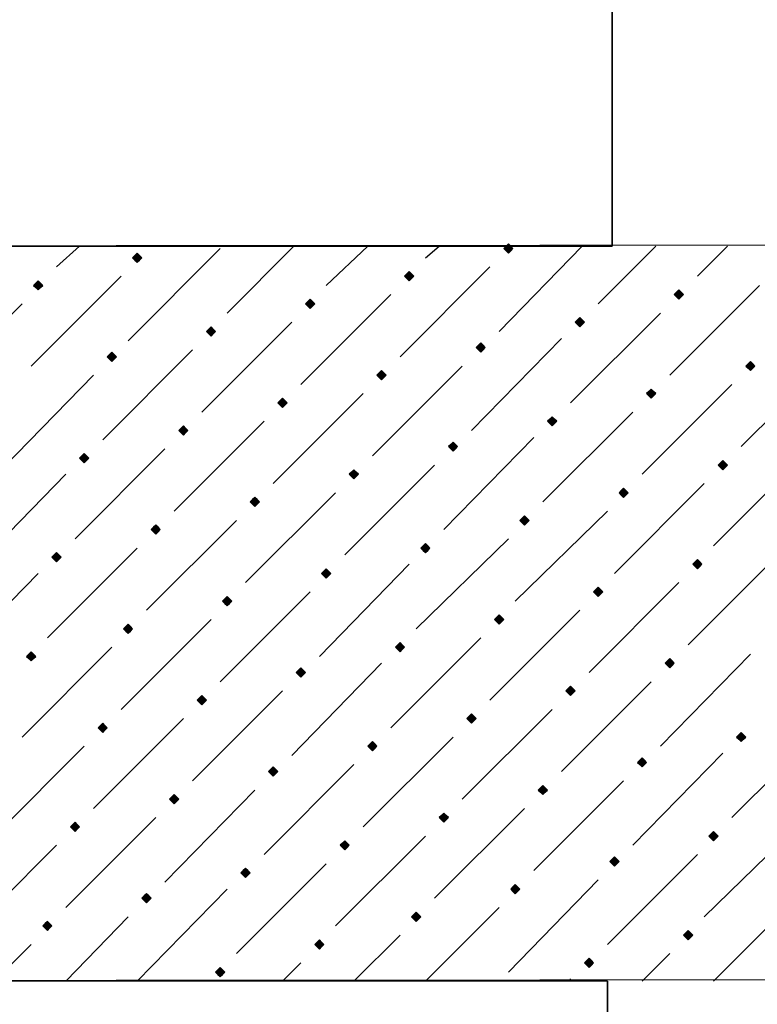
# Model space of a CAD drawing. Header units: millimetres. Extents: x 13115352 to 26511604, y 2875787 to 5794155.
# Tile 27 of 115: x 13124698 to 13125157, y 2884329 to 2884942. Entities that reach past the tile are written whole.
import ezdxf

# ---------------------------------------------------------------- set-up
doc = ezdxf.new("R2010")
doc.units = ezdxf.units.MM
doc.layers.get('0').update_dxf_attribs({"lineweight": 0})

msp = doc.modelspace()

# ---------------------------------------------------------------- hatches: boundary and pattern name
at = {"true_color": 0xebb998}
for points in [[(13125002.31, 2884802.52), (13125000.88, 2884801.08), (13124999.44, 2884799.65), (13125000.88, 2884798.21), (13125002.31, 2884796.78), (13125003.75, 2884798.21), (13125005.18, 2884799.65), (13125003.75, 2884801.08)], [(13124771.26, 2884796.78), (13124769.83, 2884795.34), (13124768.39, 2884793.91), (13124769.83, 2884792.47), (13124771.26, 2884791.04), (13124772.7, 2884792.47), (13124774.13, 2884793.91), (13124772.7, 2884795.34)], [(13124940.6, 2884785.3), (13124939.17, 2884783.86), (13124937.73, 2884782.43), (13124939.17, 2884780.99), (13124940.6, 2884779.56), (13124942.04, 2884780.99), (13124943.47, 2884782.43), (13124942.04, 2884783.86)], [(13124709.55, 2884779.56), (13124708.12, 2884778.12), (13124706.68, 2884776.69), (13124708.12, 2884775.25), (13124709.55, 2884773.82), (13124710.99, 2884775.25), (13124712.42, 2884776.69), (13124710.99, 2884778.12)], [(13125108.51, 2884773.82), (13125107.08, 2884772.38), (13125105.64, 2884770.95), (13125107.08, 2884769.51), (13125108.51, 2884768.08), (13125109.95, 2884769.51), (13125111.38, 2884770.95), (13125109.95, 2884772.38)], [(13124878.9, 2884768.08), (13124877.46, 2884766.64), (13124876.03, 2884765.21), (13124877.46, 2884763.77), (13124878.9, 2884762.34), (13124880.33, 2884763.77), (13124881.77, 2884765.21), (13124880.33, 2884766.64)], [(13125046.8, 2884756.6), (13125045.37, 2884755.16), (13125043.93, 2884753.73), (13125045.37, 2884752.29), (13125046.8, 2884750.86), (13125048.24, 2884752.29), (13125049.67, 2884753.73), (13125048.24, 2884755.16)], [(13124817.19, 2884750.86), (13124815.75, 2884749.42), (13124814.32, 2884747.98), (13124815.75, 2884746.55), (13124817.19, 2884745.11), (13124818.62, 2884746.55), (13124820.06, 2884747.98), (13124818.62, 2884749.42)], [(13124985.09, 2884740.81), (13124983.66, 2884739.37), (13124982.22, 2884737.94), (13124983.66, 2884736.5), (13124985.09, 2884735.07), (13124986.53, 2884736.5), (13124987.96, 2884737.94), (13124986.53, 2884739.37)], [(13124755.48, 2884735.07), (13124754.04, 2884733.63), (13124752.61, 2884732.2), (13124754.04, 2884730.76), (13124755.48, 2884729.33), (13124756.91, 2884730.76), (13124758.35, 2884732.2), (13124756.91, 2884733.63)], [(13125153, 2884729.33), (13125151.56, 2884727.89), (13125150.13, 2884726.46), (13125151.56, 2884725.02), (13125153, 2884723.59), (13125154.43, 2884725.02), (13125155.87, 2884726.46), (13125154.43, 2884727.89)], [(13124923.38, 2884723.59), (13124921.95, 2884722.15), (13124920.51, 2884720.72), (13124921.95, 2884719.28), (13124923.38, 2884717.85), (13124924.82, 2884719.28), (13124926.25, 2884720.72), (13124924.82, 2884722.15)], [(13125091.29, 2884712.11), (13125089.85, 2884710.67), (13125088.42, 2884709.24), (13125089.85, 2884707.8), (13125091.29, 2884706.37), (13125092.73, 2884707.8), (13125094.16, 2884709.24), (13125092.73, 2884710.67)], [(13124861.67, 2884706.37), (13124860.24, 2884704.93), (13124858.8, 2884703.5), (13124860.24, 2884702.06), (13124861.67, 2884700.63), (13124863.11, 2884702.06), (13124864.54, 2884703.5), (13124863.11, 2884704.93)], [(13124799.96, 2884689.15), (13124798.53, 2884687.71), (13124797.09, 2884686.28), (13124798.53, 2884684.84), (13124799.96, 2884683.41), (13124801.4, 2884684.84), (13124802.84, 2884686.28), (13124801.4, 2884687.71)], [(13125029.58, 2884694.89), (13125028.15, 2884693.45), (13125026.71, 2884692.02), (13125028.15, 2884690.58), (13125029.58, 2884689.15), (13125031.02, 2884690.58), (13125032.45, 2884692.02), (13125031.02, 2884693.45)], [(13124967.87, 2884679.1), (13124966.44, 2884677.67), (13124965, 2884676.23), (13124966.44, 2884674.79), (13124967.87, 2884673.36), (13124969.31, 2884674.79), (13124970.74, 2884676.23), (13124969.31, 2884677.67)], [(13124738.26, 2884671.92), (13124736.82, 2884670.49), (13124735.39, 2884669.05), (13124736.82, 2884667.62), (13124738.26, 2884666.18), (13124739.69, 2884667.62), (13124741.13, 2884669.05), (13124739.69, 2884670.49)], [(13125135.78, 2884667.62), (13125134.34, 2884666.18), (13125132.91, 2884664.75), (13125134.34, 2884663.31), (13125135.78, 2884661.88), (13125137.21, 2884663.31), (13125138.65, 2884664.75), (13125137.21, 2884666.18)], [(13124906.16, 2884661.88), (13124904.73, 2884660.44), (13124903.29, 2884659.01), (13124904.73, 2884657.57), (13124906.16, 2884656.14), (13124907.6, 2884657.57), (13124909.03, 2884659.01), (13124907.6, 2884660.44)], [(13125074.07, 2884650.4), (13125072.63, 2884648.96), (13125071.2, 2884647.53), (13125072.63, 2884646.09), (13125074.07, 2884644.66), (13125075.5, 2884646.09), (13125076.94, 2884647.53), (13125075.5, 2884648.96)], [(13124844.45, 2884644.66), (13124843.02, 2884643.22), (13124841.58, 2884641.79), (13124843.02, 2884640.35), (13124844.45, 2884638.92), (13124845.89, 2884640.35), (13124847.32, 2884641.79), (13124845.89, 2884643.22)], [(13125012.36, 2884633.18), (13125010.92, 2884631.74), (13125009.49, 2884630.31), (13125010.92, 2884628.87), (13125012.36, 2884627.44), (13125013.79, 2884628.87), (13125015.23, 2884630.31), (13125013.79, 2884631.74)], [(13124782.74, 2884627.44), (13124781.31, 2884626), (13124779.87, 2884624.57), (13124781.31, 2884623.13), (13124782.74, 2884621.7), (13124784.18, 2884623.13), (13124785.61, 2884624.57), (13124784.18, 2884626)], [(13124950.65, 2884615.96), (13124949.22, 2884614.52), (13124947.78, 2884613.09), (13124949.22, 2884611.65), (13124950.65, 2884610.22), (13124952.09, 2884611.65), (13124953.52, 2884613.09), (13124952.09, 2884614.52)], [(13124721.03, 2884610.22), (13124719.6, 2884608.78), (13124718.16, 2884607.35), (13124719.6, 2884605.91), (13124721.03, 2884604.47), (13124722.47, 2884605.91), (13124723.9, 2884607.35), (13124722.47, 2884608.78)], [(13125119.99, 2884605.91), (13125118.56, 2884604.47), (13125117.12, 2884603.04), (13125118.56, 2884601.6), (13125119.99, 2884600.17), (13125121.43, 2884601.6), (13125122.86, 2884603.04), (13125121.43, 2884604.47)], [(13124888.94, 2884600.17), (13124887.51, 2884598.73), (13124886.07, 2884597.3), (13124887.51, 2884595.86), (13124888.94, 2884594.43), (13124890.38, 2884595.86), (13124891.81, 2884597.3), (13124890.38, 2884598.73)], [(13125058.28, 2884588.69), (13125056.85, 2884587.25), (13125055.41, 2884585.82), (13125056.85, 2884584.38), (13125058.28, 2884582.95), (13125059.72, 2884584.38), (13125061.15, 2884585.82), (13125059.72, 2884587.25)], [(13124827.23, 2884582.95), (13124825.8, 2884581.51), (13124824.36, 2884580.08), (13124825.8, 2884578.64), (13124827.23, 2884577.21), (13124828.67, 2884578.64), (13124830.1, 2884580.08), (13124828.67, 2884581.51)], [(13124996.57, 2884571.47), (13124995.14, 2884570.03), (13124993.7, 2884568.6), (13124995.14, 2884567.16), (13124996.57, 2884565.73), (13124998.01, 2884567.16), (13124999.44, 2884568.6), (13124998.01, 2884570.03)], [(13124765.52, 2884565.73), (13124764.09, 2884564.29), (13124762.65, 2884562.86), (13124764.09, 2884561.42), (13124765.52, 2884559.99), (13124766.96, 2884561.42), (13124768.39, 2884562.86), (13124766.96, 2884564.29)], [(13124934.86, 2884554.25), (13124933.43, 2884552.81), (13124931.99, 2884551.38), (13124933.43, 2884549.94), (13124934.86, 2884548.51), (13124936.3, 2884549.94), (13124937.73, 2884551.38), (13124936.3, 2884552.81)], [(13124705.25, 2884548.51), (13124703.81, 2884547.07), (13124702.38, 2884545.64), (13124703.81, 2884544.2), (13124705.25, 2884542.77), (13124706.68, 2884544.2), (13124708.12, 2884545.64), (13124706.68, 2884547.07)], [(13125102.77, 2884544.2), (13125101.34, 2884542.77), (13125099.9, 2884541.33), (13125101.34, 2884539.9), (13125102.77, 2884538.46), (13125104.21, 2884539.9), (13125105.64, 2884541.33), (13125104.21, 2884542.77)], [(13124873.15, 2884538.46), (13124871.72, 2884537.03), (13124870.28, 2884535.59), (13124871.72, 2884534.16), (13124873.15, 2884532.72), (13124874.59, 2884534.16), (13124876.03, 2884535.59), (13124874.59, 2884537.03)], [(13125041.06, 2884526.98), (13125039.63, 2884525.54), (13125038.19, 2884524.11), (13125039.63, 2884522.67), (13125041.06, 2884521.24), (13125042.5, 2884522.67), (13125043.93, 2884524.11), (13125042.5, 2884525.54)], [(13124811.45, 2884521.24), (13124810.01, 2884519.8), (13124808.58, 2884518.37), (13124810.01, 2884516.93), (13124811.45, 2884515.5), (13124812.88, 2884516.93), (13124814.32, 2884518.37), (13124812.88, 2884519.8)], [(13124979.35, 2884509.76), (13124977.92, 2884508.32), (13124976.48, 2884506.89), (13124977.92, 2884505.45), (13124979.35, 2884504.02), (13124980.79, 2884505.45), (13124982.22, 2884506.89), (13124980.79, 2884508.32)], [(13124749.74, 2884504.02), (13124748.3, 2884502.58), (13124746.87, 2884501.15), (13124748.3, 2884499.71), (13124749.74, 2884498.28), (13124751.17, 2884499.71), (13124752.61, 2884501.15), (13124751.17, 2884502.58)], [(13125147.26, 2884498.28), (13125145.82, 2884496.84), (13125144.39, 2884495.41), (13125145.82, 2884493.97), (13125147.26, 2884492.54), (13125148.69, 2884493.97), (13125150.13, 2884495.41), (13125148.69, 2884496.84)], [(13124917.64, 2884492.54), (13124916.21, 2884491.1), (13124914.77, 2884489.67), (13124916.21, 2884488.23), (13124917.64, 2884486.8), (13124919.08, 2884488.23), (13124920.51, 2884489.67), (13124919.08, 2884491.1)], [(13125085.55, 2884482.49), (13125084.11, 2884481.06), (13125082.68, 2884479.62), (13125084.11, 2884478.19), (13125085.55, 2884476.75), (13125086.98, 2884478.19), (13125088.42, 2884479.62), (13125086.98, 2884481.06)], [(13124855.93, 2884476.75), (13124854.5, 2884475.32), (13124853.06, 2884473.88), (13124854.5, 2884472.45), (13124855.93, 2884471.01), (13124857.37, 2884472.45), (13124858.8, 2884473.88), (13124857.37, 2884475.32)], [(13125023.84, 2884465.27), (13125022.41, 2884463.84), (13125020.97, 2884462.4), (13125022.41, 2884460.96), (13125023.84, 2884459.53), (13125025.28, 2884460.96), (13125026.71, 2884462.4), (13125025.28, 2884463.84)], [(13124794.22, 2884459.53), (13124792.79, 2884458.09), (13124791.35, 2884456.66), (13124792.79, 2884455.22), (13124794.22, 2884453.79), (13124795.66, 2884455.22), (13124797.09, 2884456.66), (13124795.66, 2884458.09)], [(13124962.13, 2884448.05), (13124960.7, 2884446.61), (13124959.26, 2884445.18), (13124960.7, 2884443.74), (13124962.13, 2884442.31), (13124963.57, 2884443.74), (13124965, 2884445.18), (13124963.57, 2884446.61)], [(13124732.52, 2884442.31), (13124731.08, 2884440.87), (13124729.64, 2884439.44), (13124731.08, 2884438), (13124732.52, 2884436.57), (13124733.95, 2884438), (13124735.39, 2884439.44), (13124733.95, 2884440.87)], [(13125130.04, 2884436.57), (13125128.6, 2884435.13), (13125127.17, 2884433.7), (13125128.6, 2884432.26), (13125130.04, 2884430.83), (13125131.47, 2884432.26), (13125132.91, 2884433.7), (13125131.47, 2884435.13)], [(13124900.42, 2884430.83), (13124898.99, 2884429.39), (13124897.55, 2884427.96), (13124898.99, 2884426.52), (13124900.42, 2884425.09), (13124901.86, 2884426.52), (13124903.29, 2884427.96), (13124901.86, 2884429.39)], [(13125068.33, 2884420.78), (13125066.89, 2884419.35), (13125065.46, 2884417.91), (13125066.89, 2884416.48), (13125068.33, 2884415.04), (13125069.76, 2884416.48), (13125071.2, 2884417.91), (13125069.76, 2884419.35)], [(13124838.71, 2884413.61), (13124837.28, 2884412.17), (13124835.84, 2884410.74), (13124837.28, 2884409.3), (13124838.71, 2884407.87), (13124840.15, 2884409.3), (13124841.58, 2884410.74), (13124840.15, 2884412.17)], [(13125006.62, 2884403.56), (13125005.18, 2884402.13), (13125003.75, 2884400.69), (13125005.18, 2884399.26), (13125006.62, 2884397.82), (13125008.05, 2884399.26), (13125009.49, 2884400.69), (13125008.05, 2884402.13)], [(13124777, 2884397.82), (13124775.57, 2884396.39), (13124774.13, 2884394.95), (13124775.57, 2884393.52), (13124777, 2884392.08), (13124778.44, 2884393.52), (13124779.87, 2884394.95), (13124778.44, 2884396.39)], [(13124944.91, 2884386.34), (13124943.47, 2884384.9), (13124942.04, 2884383.47), (13124943.47, 2884382.03), (13124944.91, 2884380.6), (13124946.34, 2884382.03), (13124947.78, 2884383.47), (13124946.34, 2884384.9)], [(13124715.29, 2884380.6), (13124713.86, 2884379.16), (13124712.42, 2884377.73), (13124713.86, 2884376.29), (13124715.29, 2884374.86), (13124716.73, 2884376.29), (13124718.16, 2884377.73), (13124716.73, 2884379.16)], [(13125114.25, 2884374.86), (13125112.82, 2884373.42), (13125111.38, 2884371.99), (13125112.82, 2884370.55), (13125114.25, 2884369.12), (13125115.69, 2884370.55), (13125117.12, 2884371.99), (13125115.69, 2884373.42)], [(13124884.64, 2884369.12), (13124883.2, 2884367.68), (13124881.77, 2884366.25), (13124883.2, 2884364.81), (13124884.64, 2884363.38), (13124886.07, 2884364.81), (13124887.51, 2884366.25), (13124886.07, 2884367.68)], [(13124822.93, 2884351.9), (13124821.49, 2884350.46), (13124820.06, 2884349.03), (13124821.49, 2884347.59), (13124822.93, 2884346.16), (13124824.36, 2884347.59), (13124825.8, 2884349.03), (13124824.36, 2884350.46)], [(13125052.54, 2884357.64), (13125051.11, 2884356.2), (13125049.67, 2884354.77), (13125051.11, 2884353.33), (13125052.54, 2884351.9), (13125053.98, 2884353.33), (13125055.41, 2884354.77), (13125053.98, 2884356.2)]]:
    msp.add_hatch(color=31, dxfattribs=at).paths.add_polyline_path(points)

# ---------------------------------------------------------------- linework, layer by layer
at = {"color": 31, "linetype": 'Continuous', "lineweight": 25, "true_color": 0xebb998}
for p, q in [((13124721.03, 2884788.17), (13124735.39, 2884801.08)), ((13124765.52, 2884742.24), (13124822.93, 2884799.65)), ((13124827.23, 2884759.47), (13124868.85, 2884801.08)), ((13124888.94, 2884776.69), (13124914.77, 2884801.08)), ((13124950.65, 2884793.91), (13124959.26, 2884801.08)), ((13124996.57, 2884747.98), (13125048.24, 2884801.08)), ((13125058.28, 2884765.21), (13125094.16, 2884801.08)), ((13125119.99, 2884782.43), (13125138.65, 2884801.08)), ((13124934.86, 2884732.2), (13124990.83, 2884788.17)), ((13124705.25, 2884726.46), (13124761.22, 2884782.43)), ((13125102.77, 2884720.72), (13125158.74, 2884776.69)), ((13124873.15, 2884714.98), (13124929.12, 2884770.95)), ((13124643.54, 2884709.24), (13124699.51, 2884765.21)), ((13125041.06, 2884703.5), (13125097.03, 2884759.47)), ((13124811.45, 2884697.76), (13124867.41, 2884753.73)), ((13124979.35, 2884686.28), (13125035.32, 2884743.68)), ((13124749.74, 2884680.54), (13124805.71, 2884736.5)), ((13125147.26, 2884676.23), (13125203.23, 2884732.2)), ((13124917.64, 2884670.49), (13124973.61, 2884726.46)), ((13124688.03, 2884663.31), (13124744, 2884720.72)), ((13125085.55, 2884659.01), (13125141.52, 2884714.98)), ((13124855.93, 2884653.27), (13124911.9, 2884709.24)), ((13125023.84, 2884641.79), (13125079.81, 2884697.76)), ((13124794.22, 2884636.05), (13124850.19, 2884692.02)), ((13124962.13, 2884624.57), (13125018.1, 2884681.97)), ((13124732.52, 2884618.83), (13124788.48, 2884674.79)), ((13125130.04, 2884614.52), (13125186.01, 2884670.49)), ((13124900.42, 2884608.78), (13124956.39, 2884664.75)), ((13124670.81, 2884601.6), (13124726.77, 2884659.01)), ((13125068.33, 2884597.3), (13125124.3, 2884653.27)), ((13124838.71, 2884591.56), (13124894.68, 2884647.53)), ((13125006.62, 2884580.08), (13125064.02, 2884636.05)), ((13124777, 2884574.34), (13124832.97, 2884630.31)), ((13124944.91, 2884562.86), (13125002.31, 2884618.83)), ((13124715.29, 2884557.12), (13124771.26, 2884613.09)), ((13124884.64, 2884545.64), (13124940.6, 2884603.04)), ((13125114.25, 2884552.81), (13125170.22, 2884608.78)), ((13124653.58, 2884539.9), (13124709.55, 2884597.3)), ((13125052.54, 2884535.59), (13125108.51, 2884591.56)), ((13124822.93, 2884529.85), (13124878.9, 2884585.82)), ((13124990.83, 2884518.37), (13125046.8, 2884574.34)), ((13124761.22, 2884512.63), (13124817.19, 2884568.6)), ((13124929.12, 2884501.15), (13124985.09, 2884557.12)), ((13124699.51, 2884495.41), (13124755.48, 2884551.38)), ((13125097.03, 2884489.67), (13125153, 2884547.07)), ((13124867.41, 2884483.93), (13124923.38, 2884541.33)), ((13125035.32, 2884473.88), (13125091.29, 2884529.85)), ((13124805.71, 2884468.14), (13124861.67, 2884524.11)), ((13124973.61, 2884456.66), (13125029.58, 2884512.63)), ((13124744, 2884450.92), (13124799.96, 2884506.89)), ((13125141.52, 2884445.18), (13125197.49, 2884501.15)), ((13124911.9, 2884439.44), (13124967.87, 2884495.41)), ((13124682.29, 2884433.7), (13124738.26, 2884489.67)), ((13125079.81, 2884427.96), (13125135.78, 2884485.36)), ((13124850.19, 2884422.22), (13124906.16, 2884478.19)), ((13125018.1, 2884412.17), (13125074.07, 2884468.14)), ((13124788.48, 2884405), (13124844.45, 2884462.4)), ((13124956.39, 2884394.95), (13125012.36, 2884450.92)), ((13124726.77, 2884389.21), (13124782.74, 2884445.18)), ((13125124.3, 2884383.47), (13125181.7, 2884439.44)), ((13124894.68, 2884377.73), (13124950.65, 2884433.7)), ((13124665.07, 2884371.99), (13124721.03, 2884427.96)), ((13125064.02, 2884366.25), (13125119.99, 2884422.22)), ((13124832.97, 2884360.51), (13124888.94, 2884416.48)), ((13124771.26, 2884343.29), (13124827.23, 2884400.69)), ((13125002.31, 2884349.03), (13125058.28, 2884406.43)), ((13124950.65, 2884343.29), (13124996.57, 2884389.21)), ((13124726.77, 2884343.29), (13124765.52, 2884383.47)), ((13125130.04, 2884343.29), (13125164.48, 2884377.73)), ((13124906.16, 2884343.29), (13124934.86, 2884371.99)), ((13124682.29, 2884343.29), (13124705.25, 2884366.25)), ((13125085.55, 2884343.29), (13125102.77, 2884360.51)), ((13124861.67, 2884343.29), (13124873.15, 2884354.77)), ((13125041.06, 2884343.29), (13125041.06, 2884344.72))]:
    msp.add_line(p, q, dxfattribs=at)
at = {"color": 32, "linetype": 'Continuous', "lineweight": 25, "true_color": 0xdd6e00}
for points in [[(13124230.23, 2884954.64), (13124230.23, 2884801.08), (13125066.89, 2884801.08), (13125066.89, 2884954.64)], [(13124230.23, 2884801.08), (13124230.23, 2884954.64), (13125066.89, 2884954.64), (13125066.89, 2884801.08)], [(13125064.02, 2884343.29), (13125064.02, 2884189.73), (13124230.23, 2884189.73), (13124230.23, 2884343.29)], [(13125064.02, 2884189.73), (13125064.02, 2884343.29), (13124230.23, 2884343.29), (13124230.23, 2884189.73)]]:
    msp.add_lwpolyline(points, dxfattribs=at)
msp.add_lwpolyline([(13124230.23, 2884801.08), (13126077.2, 2884802.52), (13126077.2, 2884344.72), (13124230.23, 2884343.29)], close=True, dxfattribs=at)
at = {"color": 31, "linetype": 'Continuous', "lineweight": -2, "true_color": 0xebb998}
for points in [[(13125002.31, 2884802.52), (13125000.88, 2884801.08), (13124999.44, 2884799.65), (13125000.88, 2884798.21), (13125002.31, 2884796.78), (13125003.75, 2884798.21), (13125005.18, 2884799.65), (13125003.75, 2884801.08)], [(13124771.26, 2884796.78), (13124769.83, 2884795.34), (13124768.39, 2884793.91), (13124769.83, 2884792.47), (13124771.26, 2884791.04), (13124772.7, 2884792.47), (13124774.13, 2884793.91), (13124772.7, 2884795.34)], [(13124940.6, 2884785.3), (13124939.17, 2884783.86), (13124937.73, 2884782.43), (13124939.17, 2884780.99), (13124940.6, 2884779.56), (13124942.04, 2884780.99), (13124943.47, 2884782.43), (13124942.04, 2884783.86)], [(13124709.55, 2884779.56), (13124708.12, 2884778.12), (13124706.68, 2884776.69), (13124708.12, 2884775.25), (13124709.55, 2884773.82), (13124710.99, 2884775.25), (13124712.42, 2884776.69), (13124710.99, 2884778.12)], [(13125108.51, 2884773.82), (13125107.08, 2884772.38), (13125105.64, 2884770.95), (13125107.08, 2884769.51), (13125108.51, 2884768.08), (13125109.95, 2884769.51), (13125111.38, 2884770.95), (13125109.95, 2884772.38)], [(13124878.9, 2884768.08), (13124877.46, 2884766.64), (13124876.03, 2884765.21), (13124877.46, 2884763.77), (13124878.9, 2884762.34), (13124880.33, 2884763.77), (13124881.77, 2884765.21), (13124880.33, 2884766.64)], [(13125046.8, 2884756.6), (13125045.37, 2884755.16), (13125043.93, 2884753.73), (13125045.37, 2884752.29), (13125046.8, 2884750.86), (13125048.24, 2884752.29), (13125049.67, 2884753.73), (13125048.24, 2884755.16)], [(13124817.19, 2884750.86), (13124815.75, 2884749.42), (13124814.32, 2884747.98), (13124815.75, 2884746.55), (13124817.19, 2884745.11), (13124818.62, 2884746.55), (13124820.06, 2884747.98), (13124818.62, 2884749.42)], [(13124985.09, 2884740.81), (13124983.66, 2884739.37), (13124982.22, 2884737.94), (13124983.66, 2884736.5), (13124985.09, 2884735.07), (13124986.53, 2884736.5), (13124987.96, 2884737.94), (13124986.53, 2884739.37)], [(13124755.48, 2884735.07), (13124754.04, 2884733.63), (13124752.61, 2884732.2), (13124754.04, 2884730.76), (13124755.48, 2884729.33), (13124756.91, 2884730.76), (13124758.35, 2884732.2), (13124756.91, 2884733.63)], [(13125153, 2884729.33), (13125151.56, 2884727.89), (13125150.13, 2884726.46), (13125151.56, 2884725.02), (13125153, 2884723.59), (13125154.43, 2884725.02), (13125155.87, 2884726.46), (13125154.43, 2884727.89)], [(13124923.38, 2884723.59), (13124921.95, 2884722.15), (13124920.51, 2884720.72), (13124921.95, 2884719.28), (13124923.38, 2884717.85), (13124924.82, 2884719.28), (13124926.25, 2884720.72), (13124924.82, 2884722.15)], [(13125091.29, 2884712.11), (13125089.85, 2884710.67), (13125088.42, 2884709.24), (13125089.85, 2884707.8), (13125091.29, 2884706.37), (13125092.73, 2884707.8), (13125094.16, 2884709.24), (13125092.73, 2884710.67)], [(13124861.67, 2884706.37), (13124860.24, 2884704.93), (13124858.8, 2884703.5), (13124860.24, 2884702.06), (13124861.67, 2884700.63), (13124863.11, 2884702.06), (13124864.54, 2884703.5), (13124863.11, 2884704.93)], [(13124799.96, 2884689.15), (13124798.53, 2884687.71), (13124797.09, 2884686.28), (13124798.53, 2884684.84), (13124799.96, 2884683.41), (13124801.4, 2884684.84), (13124802.84, 2884686.28), (13124801.4, 2884687.71)], [(13125029.58, 2884694.89), (13125028.15, 2884693.45), (13125026.71, 2884692.02), (13125028.15, 2884690.58), (13125029.58, 2884689.15), (13125031.02, 2884690.58), (13125032.45, 2884692.02), (13125031.02, 2884693.45)], [(13124967.87, 2884679.1), (13124966.44, 2884677.67), (13124965, 2884676.23), (13124966.44, 2884674.79), (13124967.87, 2884673.36), (13124969.31, 2884674.79), (13124970.74, 2884676.23), (13124969.31, 2884677.67)], [(13124738.26, 2884671.92), (13124736.82, 2884670.49), (13124735.39, 2884669.05), (13124736.82, 2884667.62), (13124738.26, 2884666.18), (13124739.69, 2884667.62), (13124741.13, 2884669.05), (13124739.69, 2884670.49)], [(13125135.78, 2884667.62), (13125134.34, 2884666.18), (13125132.91, 2884664.75), (13125134.34, 2884663.31), (13125135.78, 2884661.88), (13125137.21, 2884663.31), (13125138.65, 2884664.75), (13125137.21, 2884666.18)], [(13124906.16, 2884661.88), (13124904.73, 2884660.44), (13124903.29, 2884659.01), (13124904.73, 2884657.57), (13124906.16, 2884656.14), (13124907.6, 2884657.57), (13124909.03, 2884659.01), (13124907.6, 2884660.44)], [(13125074.07, 2884650.4), (13125072.63, 2884648.96), (13125071.2, 2884647.53), (13125072.63, 2884646.09), (13125074.07, 2884644.66), (13125075.5, 2884646.09), (13125076.94, 2884647.53), (13125075.5, 2884648.96)], [(13124844.45, 2884644.66), (13124843.02, 2884643.22), (13124841.58, 2884641.79), (13124843.02, 2884640.35), (13124844.45, 2884638.92), (13124845.89, 2884640.35), (13124847.32, 2884641.79), (13124845.89, 2884643.22)], [(13125012.36, 2884633.18), (13125010.92, 2884631.74), (13125009.49, 2884630.31), (13125010.92, 2884628.87), (13125012.36, 2884627.44), (13125013.79, 2884628.87), (13125015.23, 2884630.31), (13125013.79, 2884631.74)], [(13124782.74, 2884627.44), (13124781.31, 2884626), (13124779.87, 2884624.57), (13124781.31, 2884623.13), (13124782.74, 2884621.7), (13124784.18, 2884623.13), (13124785.61, 2884624.57), (13124784.18, 2884626)], [(13124950.65, 2884615.96), (13124949.22, 2884614.52), (13124947.78, 2884613.09), (13124949.22, 2884611.65), (13124950.65, 2884610.22), (13124952.09, 2884611.65), (13124953.52, 2884613.09), (13124952.09, 2884614.52)], [(13124721.03, 2884610.22), (13124719.6, 2884608.78), (13124718.16, 2884607.35), (13124719.6, 2884605.91), (13124721.03, 2884604.47), (13124722.47, 2884605.91), (13124723.9, 2884607.35), (13124722.47, 2884608.78)], [(13125119.99, 2884605.91), (13125118.56, 2884604.47), (13125117.12, 2884603.04), (13125118.56, 2884601.6), (13125119.99, 2884600.17), (13125121.43, 2884601.6), (13125122.86, 2884603.04), (13125121.43, 2884604.47)], [(13124888.94, 2884600.17), (13124887.51, 2884598.73), (13124886.07, 2884597.3), (13124887.51, 2884595.86), (13124888.94, 2884594.43), (13124890.38, 2884595.86), (13124891.81, 2884597.3), (13124890.38, 2884598.73)], [(13125058.28, 2884588.69), (13125056.85, 2884587.25), (13125055.41, 2884585.82), (13125056.85, 2884584.38), (13125058.28, 2884582.95), (13125059.72, 2884584.38), (13125061.15, 2884585.82), (13125059.72, 2884587.25)], [(13124827.23, 2884582.95), (13124825.8, 2884581.51), (13124824.36, 2884580.08), (13124825.8, 2884578.64), (13124827.23, 2884577.21), (13124828.67, 2884578.64), (13124830.1, 2884580.08), (13124828.67, 2884581.51)], [(13124996.57, 2884571.47), (13124995.14, 2884570.03), (13124993.7, 2884568.6), (13124995.14, 2884567.16), (13124996.57, 2884565.73), (13124998.01, 2884567.16), (13124999.44, 2884568.6), (13124998.01, 2884570.03)], [(13124765.52, 2884565.73), (13124764.09, 2884564.29), (13124762.65, 2884562.86), (13124764.09, 2884561.42), (13124765.52, 2884559.99), (13124766.96, 2884561.42), (13124768.39, 2884562.86), (13124766.96, 2884564.29)], [(13124934.86, 2884554.25), (13124933.43, 2884552.81), (13124931.99, 2884551.38), (13124933.43, 2884549.94), (13124934.86, 2884548.51), (13124936.3, 2884549.94), (13124937.73, 2884551.38), (13124936.3, 2884552.81)], [(13124705.25, 2884548.51), (13124703.81, 2884547.07), (13124702.38, 2884545.64), (13124703.81, 2884544.2), (13124705.25, 2884542.77), (13124706.68, 2884544.2), (13124708.12, 2884545.64), (13124706.68, 2884547.07)], [(13125102.77, 2884544.2), (13125101.34, 2884542.77), (13125099.9, 2884541.33), (13125101.34, 2884539.9), (13125102.77, 2884538.46), (13125104.21, 2884539.9), (13125105.64, 2884541.33), (13125104.21, 2884542.77)], [(13124873.15, 2884538.46), (13124871.72, 2884537.03), (13124870.28, 2884535.59), (13124871.72, 2884534.16), (13124873.15, 2884532.72), (13124874.59, 2884534.16), (13124876.03, 2884535.59), (13124874.59, 2884537.03)], [(13125041.06, 2884526.98), (13125039.63, 2884525.54), (13125038.19, 2884524.11), (13125039.63, 2884522.67), (13125041.06, 2884521.24), (13125042.5, 2884522.67), (13125043.93, 2884524.11), (13125042.5, 2884525.54)], [(13124811.45, 2884521.24), (13124810.01, 2884519.8), (13124808.58, 2884518.37), (13124810.01, 2884516.93), (13124811.45, 2884515.5), (13124812.88, 2884516.93), (13124814.32, 2884518.37), (13124812.88, 2884519.8)], [(13124979.35, 2884509.76), (13124977.92, 2884508.32), (13124976.48, 2884506.89), (13124977.92, 2884505.45), (13124979.35, 2884504.02), (13124980.79, 2884505.45), (13124982.22, 2884506.89), (13124980.79, 2884508.32)], [(13124749.74, 2884504.02), (13124748.3, 2884502.58), (13124746.87, 2884501.15), (13124748.3, 2884499.71), (13124749.74, 2884498.28), (13124751.17, 2884499.71), (13124752.61, 2884501.15), (13124751.17, 2884502.58)], [(13125147.26, 2884498.28), (13125145.82, 2884496.84), (13125144.39, 2884495.41), (13125145.82, 2884493.97), (13125147.26, 2884492.54), (13125148.69, 2884493.97), (13125150.13, 2884495.41), (13125148.69, 2884496.84)], [(13124917.64, 2884492.54), (13124916.21, 2884491.1), (13124914.77, 2884489.67), (13124916.21, 2884488.23), (13124917.64, 2884486.8), (13124919.08, 2884488.23), (13124920.51, 2884489.67), (13124919.08, 2884491.1)], [(13125085.55, 2884482.49), (13125084.11, 2884481.06), (13125082.68, 2884479.62), (13125084.11, 2884478.19), (13125085.55, 2884476.75), (13125086.98, 2884478.19), (13125088.42, 2884479.62), (13125086.98, 2884481.06)], [(13124855.93, 2884476.75), (13124854.5, 2884475.32), (13124853.06, 2884473.88), (13124854.5, 2884472.45), (13124855.93, 2884471.01), (13124857.37, 2884472.45), (13124858.8, 2884473.88), (13124857.37, 2884475.32)], [(13125023.84, 2884465.27), (13125022.41, 2884463.84), (13125020.97, 2884462.4), (13125022.41, 2884460.96), (13125023.84, 2884459.53), (13125025.28, 2884460.96), (13125026.71, 2884462.4), (13125025.28, 2884463.84)], [(13124794.22, 2884459.53), (13124792.79, 2884458.09), (13124791.35, 2884456.66), (13124792.79, 2884455.22), (13124794.22, 2884453.79), (13124795.66, 2884455.22), (13124797.09, 2884456.66), (13124795.66, 2884458.09)], [(13124962.13, 2884448.05), (13124960.7, 2884446.61), (13124959.26, 2884445.18), (13124960.7, 2884443.74), (13124962.13, 2884442.31), (13124963.57, 2884443.74), (13124965, 2884445.18), (13124963.57, 2884446.61)], [(13124732.52, 2884442.31), (13124731.08, 2884440.87), (13124729.64, 2884439.44), (13124731.08, 2884438), (13124732.52, 2884436.57), (13124733.95, 2884438), (13124735.39, 2884439.44), (13124733.95, 2884440.87)], [(13125130.04, 2884436.57), (13125128.6, 2884435.13), (13125127.17, 2884433.7), (13125128.6, 2884432.26), (13125130.04, 2884430.83), (13125131.47, 2884432.26), (13125132.91, 2884433.7), (13125131.47, 2884435.13)], [(13124900.42, 2884430.83), (13124898.99, 2884429.39), (13124897.55, 2884427.96), (13124898.99, 2884426.52), (13124900.42, 2884425.09), (13124901.86, 2884426.52), (13124903.29, 2884427.96), (13124901.86, 2884429.39)], [(13125068.33, 2884420.78), (13125066.89, 2884419.35), (13125065.46, 2884417.91), (13125066.89, 2884416.48), (13125068.33, 2884415.04), (13125069.76, 2884416.48), (13125071.2, 2884417.91), (13125069.76, 2884419.35)], [(13124838.71, 2884413.61), (13124837.28, 2884412.17), (13124835.84, 2884410.74), (13124837.28, 2884409.3), (13124838.71, 2884407.87), (13124840.15, 2884409.3), (13124841.58, 2884410.74), (13124840.15, 2884412.17)], [(13125006.62, 2884403.56), (13125005.18, 2884402.13), (13125003.75, 2884400.69), (13125005.18, 2884399.26), (13125006.62, 2884397.82), (13125008.05, 2884399.26), (13125009.49, 2884400.69), (13125008.05, 2884402.13)], [(13124777, 2884397.82), (13124775.57, 2884396.39), (13124774.13, 2884394.95), (13124775.57, 2884393.52), (13124777, 2884392.08), (13124778.44, 2884393.52), (13124779.87, 2884394.95), (13124778.44, 2884396.39)], [(13124944.91, 2884386.34), (13124943.47, 2884384.9), (13124942.04, 2884383.47), (13124943.47, 2884382.03), (13124944.91, 2884380.6), (13124946.34, 2884382.03), (13124947.78, 2884383.47), (13124946.34, 2884384.9)], [(13124715.29, 2884380.6), (13124713.86, 2884379.16), (13124712.42, 2884377.73), (13124713.86, 2884376.29), (13124715.29, 2884374.86), (13124716.73, 2884376.29), (13124718.16, 2884377.73), (13124716.73, 2884379.16)], [(13125114.25, 2884374.86), (13125112.82, 2884373.42), (13125111.38, 2884371.99), (13125112.82, 2884370.55), (13125114.25, 2884369.12), (13125115.69, 2884370.55), (13125117.12, 2884371.99), (13125115.69, 2884373.42)], [(13124884.64, 2884369.12), (13124883.2, 2884367.68), (13124881.77, 2884366.25), (13124883.2, 2884364.81), (13124884.64, 2884363.38), (13124886.07, 2884364.81), (13124887.51, 2884366.25), (13124886.07, 2884367.68)], [(13124822.93, 2884351.9), (13124821.49, 2884350.46), (13124820.06, 2884349.03), (13124821.49, 2884347.59), (13124822.93, 2884346.16), (13124824.36, 2884347.59), (13124825.8, 2884349.03), (13124824.36, 2884350.46)], [(13125052.54, 2884357.64), (13125051.11, 2884356.2), (13125049.67, 2884354.77), (13125051.11, 2884353.33), (13125052.54, 2884351.9), (13125053.98, 2884353.33), (13125055.41, 2884354.77), (13125053.98, 2884356.2)]]:
    msp.add_lwpolyline(points, close=True, dxfattribs=at)

doc.saveas('drawing.dxf')
